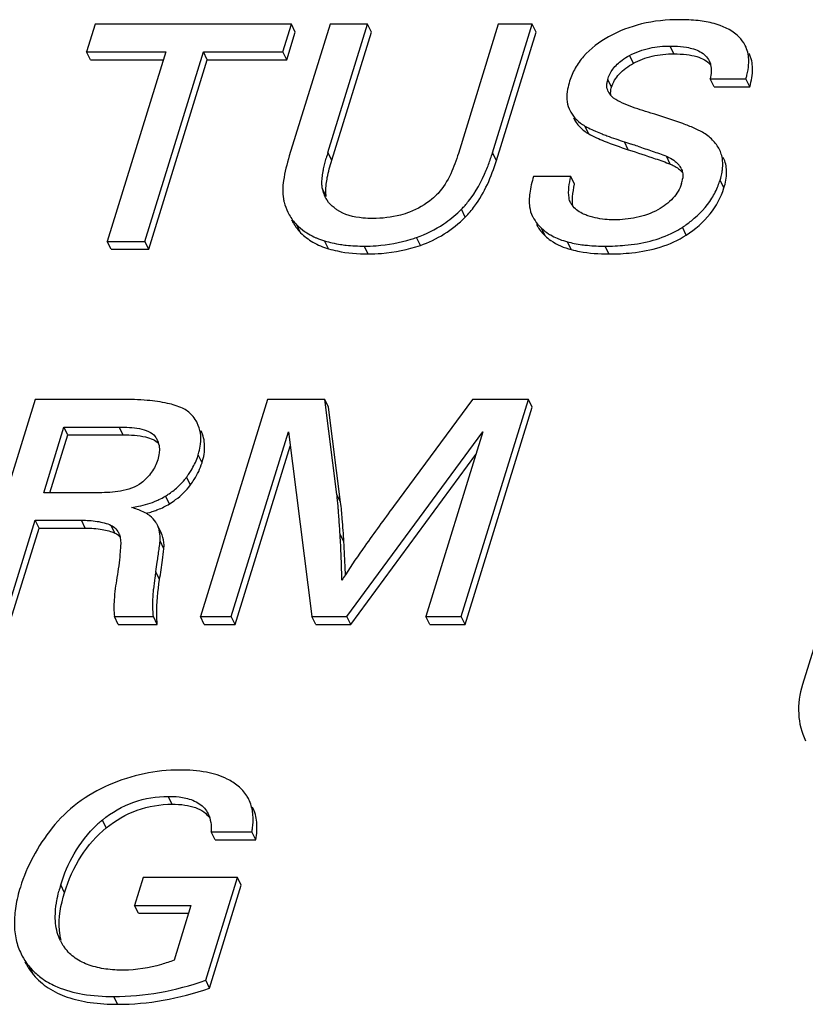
# Model space of a CAD drawing. Header units: millimetres. Extents: x 0 to 594, y 0 to 420.
# Tile 43 of 104: x 182.37 to 187.98, y 151.93 to 158.96. Entities that reach past the tile are written whole.
import ezdxf

# ---------------------------------------------------------------- set-up
doc = ezdxf.new("R2010")
doc.units = ezdxf.units.MM
doc.header["$LTSCALE"] = 32.67
doc.layers.get('0').update_dxf_attribs({"linetype": 'CONTINUOUS'})

msp = doc.modelspace()

# ---------------------------------------------------------------- linework, layer by layer
at = {"color": 7, "linetype": 'CONTINUOUS'}
for p, q in [((182.91155, 158.92646), (182.85047, 158.72881)), ((184.31361, 158.92646), (182.91155, 158.92646)), ((184.25253, 158.72881), (184.31361, 158.92646)), ((184.5892, 158.92646), (184.29849, 157.98572)), ((184.34107, 158.87052), (184.31361, 158.92646)), ((184.57413, 158.01056), (184.85717, 158.92646)), ((184.85717, 158.92646), (184.5892, 158.92646)), ((184.88462, 158.87052), (184.85717, 158.92646)), ((185.79061, 158.92646), (185.50557, 158.00408)), ((185.74947, 158.0084), (186.03317, 158.92646)), ((186.03317, 158.92646), (185.79061, 158.92646)), ((186.06063, 158.87052), (186.03317, 158.92646)), ((184.27999, 158.67286), (184.34107, 158.87052)), ((184.60158, 157.95461), (184.88462, 158.87052)), ((185.77692, 157.95245), (186.06063, 158.87052)), ((182.87792, 158.67286), (182.85047, 158.72881)), ((182.85047, 158.72881), (183.41688, 158.72881)), ((183.41688, 158.72881), (182.99867, 157.37547)), ((183.26664, 157.37547), (183.68485, 158.72881)), ((183.7123, 158.67286), (183.68485, 158.72881)), ((183.68485, 158.72881), (184.25253, 158.72881)), ((184.27999, 158.67286), (184.25253, 158.72881)), ((182.87792, 158.67286), (183.39959, 158.67286)), ((183.29409, 157.31953), (183.7123, 158.67286)), ((183.7123, 158.67286), (184.27999, 158.67286)), ((187.33204, 158.48061), (187.30459, 158.53655)), ((187.30459, 158.53655), (187.55859, 158.53655)), ((187.33204, 158.48061), (187.58604, 158.48061)), ((187.58604, 158.48061), (187.55859, 158.53655)), ((186.29617, 158.3227), (186.30074, 158.31297)), ((186.69155, 158.08657), (186.7418, 158.07014)), ((187.37645, 158.01704), (187.37013, 158.03121)), ((187.40391, 157.96109), (187.39758, 157.97527)), ((186.30827, 157.83991), (186.04284, 157.83991)), ((186.33572, 157.78396), (186.30827, 157.83991)), ((186.31005, 157.64529), (186.30658, 157.65123)), ((183.02612, 157.31953), (182.99867, 157.37547)), ((182.99867, 157.37547), (183.26664, 157.37547)), ((183.29409, 157.31953), (183.26664, 157.37547)), ((183.02612, 157.31953), (183.29409, 157.31953)), ((182.48246, 156.24748), (182.00316, 154.6965)), ((183.09967, 156.24748), (182.48246, 156.24748)), ((184.14233, 156.24748), (183.66304, 154.6965)), ((184.55126, 156.24748), (184.14233, 156.24748)), ((184.63756, 155.5692), (184.55126, 156.24748)), ((184.57872, 156.19154), (184.55126, 156.24748)), ((185.60662, 156.24748), (185.04299, 155.48387)), ((185.52611, 154.6965), (186.0054, 156.24748)), ((186.0054, 156.24748), (185.60662, 156.24748)), ((186.03285, 156.19154), (186.0054, 156.24748)), ((184.66502, 155.51325), (184.57872, 156.19154)), ((185.55356, 154.64055), (186.03285, 156.19154)), ((182.54449, 155.58108), (182.68934, 156.04983)), ((182.7168, 155.99388), (182.68934, 156.04983)), ((182.68934, 156.04983), (183.08431, 156.04983)), ((183.88401, 154.6965), (184.29155, 156.01527)), ((184.29155, 156.01527), (184.45932, 154.6965)), ((184.70951, 154.6965), (185.68091, 156.01527)), ((185.68091, 156.01527), (185.27338, 154.6965)), ((182.58923, 155.58108), (182.7168, 155.99388)), ((182.7168, 155.99388), (183.11176, 155.99388)), ((183.91147, 154.64055), (184.30459, 155.9127)), ((184.73696, 154.64055), (185.63129, 155.85468)), ((182.93945, 155.58108), (182.54449, 155.58108)), ((182.27113, 154.6965), (182.48374, 155.3845)), ((182.5112, 155.32856), (182.48374, 155.3845)), ((182.48374, 155.3845), (182.81394, 155.3845)), ((188.33384, 155.41051), (187.96341, 154.21181)), ((182.29859, 154.64055), (182.5112, 155.32856)), ((182.5112, 155.32856), (182.84139, 155.32856)), ((183.38288, 155.29777), (183.35543, 155.35371)), ((183.374, 155.22366), (183.37527, 155.23653)), ((183.07709, 154.64055), (183.04963, 154.6965)), ((183.04963, 154.6965), (183.32776, 154.6965)), ((183.35521, 154.64055), (183.32776, 154.6965)), ((183.69049, 154.64055), (183.66304, 154.6965)), ((183.66304, 154.6965), (183.88401, 154.6965)), ((183.91147, 154.64055), (183.88401, 154.6965)), ((184.48677, 154.64055), (184.45932, 154.6965)), ((184.45932, 154.6965), (184.70951, 154.6965)), ((184.73696, 154.64055), (184.70951, 154.6965)), ((185.30083, 154.64055), (185.27338, 154.6965)), ((185.27338, 154.6965), (185.52611, 154.6965)), ((185.55356, 154.64055), (185.52611, 154.6965)), ((183.07709, 154.64055), (183.35521, 154.64055)), ((183.69049, 154.64055), (183.91147, 154.64055)), ((184.48677, 154.64055), (184.73696, 154.64055)), ((185.30083, 154.64055), (185.55356, 154.64055)), ((183.76786, 153.10321), (183.74041, 153.15916)), ((183.74041, 153.15916), (184.03123, 153.15916)), ((184.05869, 153.10321), (184.03123, 153.15916)), ((183.76786, 153.10321), (184.05869, 153.10321)), ((183.25514, 152.83405), (183.19339, 152.63424)), ((183.92823, 152.83405), (183.25514, 152.83405)), ((183.70127, 152.0996), (183.92823, 152.83405)), ((183.95568, 152.77811), (183.92823, 152.83405)), ((183.72872, 152.04366), (183.95568, 152.77811)), ((183.22084, 152.5783), (183.19339, 152.63424)), ((183.19339, 152.63424), (183.59598, 152.63424)), ((183.22084, 152.5783), (183.57869, 152.5783)), ((183.59598, 152.63424), (183.47515, 152.24325)), ((183.72872, 152.04366), (183.70127, 152.0996))]:
    msp.add_line(p, q, dxfattribs=at)
at = {"color": 9, "linetype": 'CONTINUOUS'}
for p, q in [((187.04506, 158.71499), (187.01761, 158.77093)), ((186.75533, 158.64768), (186.72788, 158.70363)), ((186.5992, 158.47629), (186.57174, 158.53223)), ((186.4367, 158.14363), (186.40925, 158.19957)), ((186.71901, 158.03063), (186.69155, 158.08657)), ((184.60158, 157.95461), (184.57413, 158.01056)), ((185.77692, 157.95245), (185.74947, 158.0084)), ((187.01891, 157.92761), (186.99146, 157.98356)), ((187.40391, 157.96109), (187.39708, 157.97502)), ((187.0958, 157.8959), (187.08896, 157.90985)), ((187.40212, 157.75804), (187.37466, 157.81398)), ((184.56185, 157.69629), (184.53439, 157.75223)), ((185.55487, 157.54945), (185.52742, 157.60539)), ((184.37944, 157.43807), (184.35199, 157.49401)), ((186.12632, 157.41458), (186.09887, 157.47052)), ((187.13311, 157.42078), (187.10566, 157.47672)), ((184.57811, 157.32326), (184.55066, 157.3792)), ((185.23442, 157.34761), (185.20696, 157.40356)), ((186.31186, 157.31687), (186.2844, 157.37282)), ((184.86107, 157.28605), (184.83361, 157.34199)), ((186.58063, 157.28605), (186.55317, 157.34199)), ((183.11176, 155.99388), (183.08431, 156.04983)), ((183.67518, 155.79515), (183.64773, 155.8511)), ((183.59259, 155.63655), (183.56514, 155.6925)), ((183.44216, 155.50137), (183.41471, 155.55732)), ((184.66502, 155.51325), (184.63756, 155.5692)), ((182.84139, 155.32856), (182.81394, 155.3845)), ((183.05356, 155.29184), (183.02611, 155.34778)), ((183.39025, 155.27996), (183.36279, 155.3359)), ((184.68806, 155.23027), (184.66061, 155.28622)), ((183.40272, 155.18059), (183.37527, 155.23653)), ((183.37207, 154.96123), (183.34461, 155.01717)), ((183.46149, 153.35703), (183.43404, 153.41297)), ((182.99119, 153.18752), (182.96374, 153.24346)), ((182.69347, 152.72519), (182.66602, 152.78113)), ((182.47253, 152.13763), (182.44508, 152.19357)), ((183.07198, 151.92809), (183.04453, 151.98404))]:
    msp.add_line(p, q, dxfattribs=at)
at = {"color": 7, "linetype": 'CONTINUOUS'}
for centre, radius, start, end in [((186.70054, 158.49009), 0.1354, 168.502707, 174.760948), ((186.72076, 158.486), 0.15603, 162.764862, 168.511018), ((186.67822, 158.49519), 0.11385, 206.163867, 211.102855), ((186.71103, 158.51948), 0.15476, 220.652067, 224.365916), ((186.57405, 158.48305), 0.3279, 236.266304, 239.827906), ((182.30463, 144.56088), 14.21931, 71.62176, 71.817002), ((186.07355, 157.54615), 1.5697, 162.790968, 164.331687), ((184.28669, 158.46012), 1.53094, 341.198213, 342.838754), ((187.17807, 157.93483), 0.21474, 17.486704, 22.509014), ((184.47749, 158.39347), 1.32885, 337.480542, 341.267124), ((186.94993, 157.81465), 0.1685, 34.399315, 38.578236), ((186.99969, 157.84876), 0.10817, 26.12335, 34.381611), ((186.8757, 157.85844), 0.23383, 342.760401, 347.175231), ((186.91374, 157.84979), 0.19482, 347.172261, 352.049195), ((186.84388, 157.97839), 0.55569, 327.997893, 338.362727), ((186.84386, 157.97796), 0.55555, 338.404653, 342.833242), ((184.7314, 157.78357), 0.19948, 189.037628, 194.382373), ((184.7291, 157.78301), 0.19712, 194.392408, 206.104299), ((184.7299, 157.78352), 0.19806, 206.133367, 207.471549), ((184.73406, 157.78572), 0.20277, 207.480428, 210.837829), ((184.74177, 157.79035), 0.21176, 210.846728, 214.964216), ((186.43417, 157.71801), 0.14385, 210.36383, 215.760747), ((186.44015, 157.7223), 0.15121, 215.757637, 220.211035), ((184.60128, 157.73945), 0.34979, 206.175472, 220.723409), ((184.89585, 158.23687), 0.8931, 309.164264, 313.833411), ((184.87048, 158.2638), 0.93009, 313.812257, 314.936176), ((184.61446, 157.75056), 0.36703, 220.69559, 224.345335), ((186.34454, 157.73195), 0.35874, 222.980577, 226.780123), ((186.74126, 158.03199), 0.66417, 297.149684, 302.704716), ((186.7559, 158.00839), 0.6364, 302.744061, 303.339314), ((184.77605, 158.13592), 0.78957, 253.413316, 257.491344), ((184.79556, 158.22263), 0.87845, 257.474282, 261.375651), ((184.83944, 158.47234), 1.13021, 286.946851, 288.976756), ((186.48301, 158.1206), 0.77371, 255.125751, 258.863793), ((186.50916, 158.24959), 0.90532, 258.816454, 262.329596), ((183.21026, 155.88932), 0.16091, 26.181235, 35.443757), ((183.21669, 155.89257), 0.15372, 14.599122, 26.151709), ((183.22124, 155.98295), 0.4464, 340.450329, 342.820638), ((183.1761, 155.98084), 0.48428, 313.27858, 320.924924), ((183.18707, 155.97141), 0.46981, 320.974763, 323.582818), ((183.03237, 156.08566), 0.66213, 323.573762, 325.473548), ((183.18348, 155.93087), 0.43933, 301.086745, 301.75664), ((183.1194, 155.37667), 1.53032, 6.384797, 7.227575), ((183.18046, 155.25946), 0.19896, 52.189854, 55.550399), ((183.22077, 155.2876), 0.15001, 18.784317, 26.152118), ((183.11319, 155.25108), 0.26362, 16.190724, 18.769175), ((183.12018, 155.25311), 0.25634, 13.58501, 16.189983), ((182.97275, 155.24408), 0.11814, 26.071227, 30.390325), ((183.14498, 155.25691), 0.23119, 354.943531, 0.269804), ((183.24823, 155.23165), 0.15001, 18.784317, 26.152118), ((176.61385, 154.78489), 8.06235, 3.277939, 3.565032), ((176.89054, 154.80039), 7.78523, 2.705865, 3.280469), ((177.03842, 154.75121), 7.66463, 2.141354, 3.583518), ((177.58391, 154.82981), 7.09125, 1.017324, 2.732897), ((173.16161, 156.62716), 10.30949, 351.015574, 351.403165), ((177.47241, 154.76815), 7.2303, 1.803636, 2.135696), ((185.00339, 154.74786), 1.68039, 172.272093, 175.041763), ((185.26327, 154.71364), 1.94252, 171.010318, 172.302701), ((186.7487, 153.68343), 2.43371, 147.369886, 148.481346), ((183.49123, 152.59707), 0.83431, 130.265579, 132.73385), ((183.48517, 152.60418), 0.82496, 129.202046, 130.263178), ((183.69662, 152.46195), 1.07889, 162.792246, 165.33222), ((182.95597, 152.52404), 0.32479, 206.1146, 209.618239), ((182.95112, 152.52131), 0.31922, 209.623248, 211.719596), ((182.78561, 152.48505), 0.44817, 206.166869, 215.132487), ((182.94648, 152.51841), 0.31375, 211.713866, 216.545625), ((182.80169, 152.49646), 0.46788, 215.141441, 220.342767), ((182.80676, 152.50059), 0.47442, 220.326438, 225.506852), ((182.81336, 152.50746), 0.48395, 225.520031, 230.64723), ((182.8271, 152.52438), 0.50575, 230.659119, 235.652748)]:
    msp.add_arc(centre, radius, start, end, dxfattribs=at)
for points, knots in [([(187.08331, 158.95886), (186.99295, 158.95886), (186.81738, 158.94097), (186.65189, 158.87777), (186.57823, 158.83681)], [0, 0, 0, 0, 0.5174175, 1, 1, 1, 1]), ([(187.4963, 158.8487), (187.45027, 158.88956), (187.35423, 158.93121), (187.21172, 158.95519), (187.12814, 158.95886), (187.08331, 158.95886)], [0, 0, 0, 0, 0.4249042, 0.690455, 1, 1, 1, 1]), ([(186.57823, 158.83681), (186.51207, 158.80003), (186.42115, 158.73274), (186.33686, 158.61493), (186.30977, 158.55163), (186.29977, 158.51927)], [0, 0, 0, 0, 0.5259839, 0.7647164, 1, 1, 1, 1]), ([(187.55444, 158.77341), (187.55101, 158.7804), (187.53555, 158.80825), (187.51427, 158.83273), (187.4963, 158.8487)], [0, 0, 0, 0, 0.2446537, 1, 1, 1, 1]), ([(186.72788, 158.70363), (186.77276, 158.72803), (186.86845, 158.76215), (186.96876, 158.77093), (187.01761, 158.77093)], [0, 0, 0, 0, 0.5111963, 1, 1, 1, 1]), ([(187.01761, 158.77093), (187.02769, 158.77093), (187.0672, 158.77034), (187.10676, 158.76695), (187.13576, 158.76182)], [0, 0, 0, 0, 0.2549604, 1, 1, 1, 1]), ([(187.13576, 158.76182), (187.1693, 158.7559), (187.21845, 158.74219), (187.27167, 158.70415), (187.29004, 158.67885), (187.29663, 158.66545)], [0, 0, 0, 0, 0.5269245, 0.7689333, 1, 1, 1, 1]), ([(187.57855, 158.63967), (187.57931, 158.65181), (187.57987, 158.69737), (187.56916, 158.7434), (187.55444, 158.77341)], [0, 0, 0, 0, 0.2668092, 1, 1, 1, 1]), ([(186.75533, 158.64768), (186.79718, 158.67044), (186.89229, 158.70553), (186.99276, 158.71499), (187.04506, 158.71499)], [0, 0, 0, 0, 0.4766366, 1, 1, 1, 1]), ([(187.04506, 158.71499), (187.07512, 158.71499), (187.13048, 158.7124), (187.22181, 158.6959), (187.28251, 158.66546), (187.30688, 158.63606)], [0, 0, 0, 0, 0.322149, 0.5906453, 1, 1, 1, 1]), ([(187.58604, 158.48061), (187.59893, 158.52232), (187.61491, 158.60263), (187.59809, 158.68445), (187.58189, 158.71746)], [0, 0, 0, 0, 0.5427482, 1, 1, 1, 1]), ([(186.57174, 158.53223), (186.5799, 158.55864), (186.60734, 158.61145), (186.65042, 158.65195), (186.67495, 158.67011)], [0, 0, 0, 0, 0.4752636, 1, 1, 1, 1]), ([(186.5992, 158.47629), (186.60998, 158.51118), (186.65224, 158.5813), (186.71818, 158.62748), (186.75533, 158.64768)], [0, 0, 0, 0, 0.463363, 1, 1, 1, 1]), ([(187.55859, 158.53655), (187.56135, 158.54549), (187.57088, 158.57922), (187.57694, 158.61402), (187.57855, 158.63967)], [0, 0, 0, 0, 0.2668338, 1, 1, 1, 1]), ([(186.29977, 158.51927), (186.29396, 158.50048), (186.27753, 158.43684), (186.27737, 158.36529), (186.29617, 158.3227)], [0, 0, 0, 0, 0.2970074, 1, 1, 1, 1]), ([(186.57604, 158.44499), (186.56964, 158.45803), (186.56465, 158.47778), (186.56525, 158.4974), (186.56571, 158.50246)], [0, 0, 0, 0, 0.7408964, 1, 1, 1, 1]), ([(186.87937, 158.29226), (186.85429, 158.29979), (186.80459, 158.31525), (186.73127, 158.34072), (186.66209, 158.3698), (186.61731, 158.39395), (186.6004, 158.41127)], [0, 0, 0, 0, 0.2576629, 0.5123063, 0.7619011, 1, 1, 1, 1]), ([(186.30071, 158.31296), (186.31065, 158.2927), (186.33664, 158.25373), (186.37232, 158.22348), (186.39196, 158.21036)], [0, 0, 0, 0, 0.4885797, 1, 1, 1, 1]), ([(187.24773, 158.15529), (187.22905, 158.16629), (187.18319, 158.18828), (187.06109, 158.2363), (186.95646, 158.26913), (186.87937, 158.29226)], [0, 0, 0, 0, 0.1652298, 0.3865769, 1, 1, 1, 1]), ([(186.32816, 158.25701), (186.33945, 158.23401), (186.37022, 158.18975), (186.41311, 158.15736), (186.4367, 158.14363)], [0, 0, 0, 0, 0.4840922, 1, 1, 1, 1]), ([(186.40925, 158.19957), (186.41371, 158.19698), (186.43427, 158.18554), (186.45554, 158.17542), (186.47231, 158.16793)], [0, 0, 0, 0, 0.2193203, 1, 1, 1, 1]), ([(186.4367, 158.14363), (186.47194, 158.12312), (186.56554, 158.08279), (186.66129, 158.04942), (186.71901, 158.03063)], [0, 0, 0, 0, 0.4017945, 1, 1, 1, 1]), ([(186.47231, 158.16793), (186.47684, 158.1659), (186.49637, 158.15734), (186.51612, 158.14928), (186.53135, 158.14329)], [0, 0, 0, 0, 0.2326453, 1, 1, 1, 1]), ([(186.53135, 158.14329), (186.54304, 158.1387), (186.59598, 158.11853), (186.64962, 158.10022), (186.69155, 158.08657)], [0, 0, 0, 0, 0.2216407, 1, 1, 1, 1]), ([(187.37006, 158.03118), (187.35775, 158.05627), (187.32225, 158.1046), (187.27424, 158.13966), (187.24773, 158.15529)], [0, 0, 0, 0, 0.4759701, 1, 1, 1, 1]), ([(186.78781, 158.05494), (186.82206, 158.04356), (186.89016, 158.02042), (186.95821, 157.99694), (186.99146, 157.98356)], [0, 0, 0, 0, 0.5017378, 1, 1, 1, 1]), ([(184.29849, 157.98572), (184.28074, 157.92828), (184.25456, 157.82825), (184.24801, 157.72268), (184.2561, 157.68006)], [0, 0, 0, 0, 0.5808481, 1, 1, 1, 1]), ([(185.50557, 158.00408), (185.49026, 157.95454), (185.45383, 157.85381), (185.39874, 157.75888), (185.3603, 157.71894)], [0, 0, 0, 0, 0.48333, 1, 1, 1, 1]), ([(186.71901, 158.03063), (186.78342, 158.00966), (186.88368, 157.97624), (186.98369, 157.94179), (187.01891, 157.92761)], [0, 0, 0, 0, 0.6407906, 1, 1, 1, 1]), ([(186.99146, 157.98356), (186.9973, 157.98121), (187.01964, 157.97138), (187.04071, 157.95844), (187.05471, 157.94693)], [0, 0, 0, 0, 0.257764, 1, 1, 1, 1]), ([(187.39324, 157.94011), (187.39298, 157.94527), (187.39142, 157.96529), (187.38737, 157.98514), (187.38289, 157.99936)], [0, 0, 0, 0, 0.2575282, 1, 1, 1, 1]), ([(184.53864, 157.86724), (184.54007, 157.87581), (184.54653, 157.91039), (184.55505, 157.94457), (184.56219, 157.97007)], [0, 0, 0, 0, 0.2470645, 1, 1, 1, 1]), ([(184.55904, 157.73477), (184.55901, 157.76723), (184.56941, 157.8419), (184.58908, 157.91414), (184.60158, 157.95461)], [0, 0, 0, 0, 0.4338384, 1, 1, 1, 1]), ([(185.55487, 157.54945), (185.57898, 157.5735), (185.679, 157.6918), (185.74143, 157.83758), (185.77692, 157.95245)], [0, 0, 0, 0, 0.2207091, 1, 1, 1, 1]), ([(187.01891, 157.92761), (187.02782, 157.92402), (187.06015, 157.90921), (187.08956, 157.88713), (187.10628, 157.86723)], [0, 0, 0, 0, 0.2697755, 1, 1, 1, 1]), ([(187.38829, 157.86951), (187.38937, 157.87562), (187.39291, 157.89897), (187.39409, 157.92272), (187.39324, 157.94011)], [0, 0, 0, 0, 0.2630383, 1, 1, 1, 1]), ([(187.40212, 157.75804), (187.41315, 157.79372), (187.42733, 157.86206), (187.41593, 157.93209), (187.40391, 157.96109)], [0, 0, 0, 0, 0.5433016, 1, 1, 1, 1]), ([(184.53439, 157.75223), (184.53292, 157.76148), (184.52961, 157.79991), (184.53387, 157.83853), (184.53864, 157.86724)], [0, 0, 0, 0, 0.2433967, 1, 1, 1, 1]), ([(185.52742, 157.60539), (185.54533, 157.62326), (185.61882, 157.70638), (185.67226, 157.80566), (185.70501, 157.88453)], [0, 0, 0, 0, 0.2285754, 1, 1, 1, 1]), ([(187.10629, 157.86721), (187.10822, 157.85636), (187.10877, 157.84135), (187.1072, 157.82661), (187.10668, 157.82284)], [0, 0, 0, 0, 0.7434211, 1, 1, 1, 1]), ([(187.37466, 157.81398), (187.37613, 157.81873), (187.38151, 157.83702), (187.38584, 157.85562), (187.38829, 157.86951)], [0, 0, 0, 0, 0.260533, 1, 1, 1, 1]), ([(186.04284, 157.83991), (186.03065, 157.80046), (186.01271, 157.72907), (186.0093, 157.65462), (186.01385, 157.62281)], [0, 0, 0, 0, 0.5623097, 1, 1, 1, 1]), ([(186.29595, 157.68663), (186.29171, 157.71144), (186.29323, 157.76367), (186.30247, 157.81426), (186.30827, 157.83991)], [0, 0, 0, 0, 0.4890431, 1, 1, 1, 1]), ([(186.32048, 157.66982), (186.32051, 157.67816), (186.32223, 157.71659), (186.32909, 157.75461), (186.33572, 157.78396)], [0, 0, 0, 0, 0.217027, 1, 1, 1, 1]), ([(187.09902, 157.78914), (187.08709, 157.75055), (187.0414, 157.67445), (186.9703, 157.62394), (186.93079, 157.60229)], [0, 0, 0, 0, 0.4727414, 1, 1, 1, 1]), ([(184.56185, 157.69629), (184.56137, 157.69928), (184.55965, 157.71203), (184.55905, 157.72492), (184.55904, 157.73477)], [0, 0, 0, 0, 0.2350934, 1, 1, 1, 1]), ([(185.3603, 157.71894), (185.34649, 157.70458), (185.28694, 157.64906), (185.21488, 157.60723), (185.15763, 157.58501)], [0, 0, 0, 0, 0.2449117, 1, 1, 1, 1]), ([(187.13311, 157.42078), (187.19659, 157.46254), (187.31002, 157.55893), (187.38143, 157.69108), (187.40212, 157.75804)], [0, 0, 0, 0, 0.5201975, 1, 1, 1, 1]), ([(184.2561, 157.68006), (184.25768, 157.67172), (184.26491, 157.63914), (184.27641, 157.60748), (184.28737, 157.58515)], [0, 0, 0, 0, 0.2544049, 1, 1, 1, 1]), ([(184.63806, 157.60191), (184.63121, 157.60659), (184.60516, 157.62577), (184.58202, 157.64927), (184.56823, 157.669)], [0, 0, 0, 0, 0.2561104, 1, 1, 1, 1]), ([(186.32455, 157.62463), (186.32384, 157.62805), (186.32124, 157.64297), (186.32044, 157.65817), (186.32048, 157.66982)], [0, 0, 0, 0, 0.2304366, 1, 1, 1, 1]), ([(187.10566, 157.47672), (187.12762, 157.49117), (187.20761, 157.54877), (187.2768, 157.62255), (187.31513, 157.6839)], [0, 0, 0, 0, 0.2665085, 1, 1, 1, 1]), ([(184.89469, 157.53965), (184.87091, 157.53965), (184.78283, 157.54302), (184.69159, 157.56531), (184.63806, 157.60191)], [0, 0, 0, 0, 0.2683175, 1, 1, 1, 1]), ([(185.15763, 157.58501), (185.13617, 157.57668), (185.05105, 157.5493), (184.96093, 157.53965), (184.89469, 157.53965)], [0, 0, 0, 0, 0.257899, 1, 1, 1, 1]), ([(186.43103, 157.55909), (186.42057, 157.56262), (186.38156, 157.57753), (186.34459, 157.60111), (186.32467, 157.62468)], [0, 0, 0, 0, 0.2635622, 1, 1, 1, 1]), ([(186.93079, 157.60229), (186.88256, 157.57586), (186.77944, 157.53924), (186.67146, 157.52992), (186.61887, 157.52992)], [0, 0, 0, 0, 0.5112135, 1, 1, 1, 1]), ([(184.31482, 157.5292), (184.31888, 157.52092), (184.33664, 157.48806), (184.3598, 157.45817), (184.37944, 157.43807)], [0, 0, 0, 0, 0.2471805, 1, 1, 1, 1]), ([(185.20696, 157.40356), (185.27529, 157.42705), (185.36325, 157.47101), (185.44085, 157.52893), (185.45988, 157.54442)], [0, 0, 0, 0, 0.7464922, 1, 1, 1, 1]), ([(185.23442, 157.34761), (185.29372, 157.368), (185.4096, 157.42326), (185.50931, 157.50398), (185.55487, 157.54945)], [0, 0, 0, 0, 0.4934476, 1, 1, 1, 1]), ([(186.03504, 157.55452), (186.03795, 157.5486), (186.05102, 157.52451), (186.06793, 157.50259), (186.08208, 157.48737)], [0, 0, 0, 0, 0.2410938, 1, 1, 1, 1]), ([(186.0625, 157.49858), (186.06619, 157.49104), (186.08338, 157.46018), (186.10674, 157.433), (186.12632, 157.41458)], [0, 0, 0, 0, 0.2379318, 1, 1, 1, 1]), ([(186.61887, 157.52992), (186.60233, 157.52992), (186.53885, 157.53206), (186.47553, 157.54404), (186.43103, 157.55909)], [0, 0, 0, 0, 0.2604454, 1, 1, 1, 1]), ([(184.37944, 157.43807), (184.40523, 157.41168), (184.46754, 157.36437), (184.53958, 157.33476), (184.57811, 157.32326)], [0, 0, 0, 0, 0.4785142, 1, 1, 1, 1]), ([(184.40751, 157.44692), (184.41261, 157.44333), (184.43376, 157.42915), (184.45616, 157.41685), (184.47353, 157.4086)], [0, 0, 0, 0, 0.244896, 1, 1, 1, 1]), ([(186.15028, 157.4304), (186.15504, 157.42732), (186.17475, 157.4152), (186.1955, 157.40479), (186.21153, 157.39786)], [0, 0, 0, 0, 0.2451087, 1, 1, 1, 1]), ([(186.55317, 157.34199), (186.60063, 157.34199), (186.76792, 157.34843), (186.93727, 157.38602), (187.04433, 157.441)], [0, 0, 0, 0, 0.2827934, 1, 1, 1, 1]), ([(186.58063, 157.28605), (186.63553, 157.28605), (186.82552, 157.29428), (187.01948, 157.34602), (187.13311, 157.42078)], [0, 0, 0, 0, 0.2875756, 1, 1, 1, 1]), ([(184.47353, 157.4086), (184.47958, 157.40573), (184.50469, 157.39443), (184.5307, 157.38516), (184.55066, 157.3792)], [0, 0, 0, 0, 0.243294, 1, 1, 1, 1]), ([(184.66383, 157.35412), (184.67712, 157.35209), (184.73342, 157.34471), (184.79029, 157.34199), (184.83361, 157.34199)], [0, 0, 0, 0, 0.2368584, 1, 1, 1, 1]), ([(184.83361, 157.34199), (184.86233, 157.34199), (184.97548, 157.34593), (185.08808, 157.36659), (185.16888, 157.39121)], [0, 0, 0, 0, 0.2537408, 1, 1, 1, 1]), ([(186.12632, 157.41458), (186.13847, 157.40315), (186.19322, 157.35866), (186.26001, 157.33066), (186.31186, 157.31687)], [0, 0, 0, 0, 0.2371421, 1, 1, 1, 1]), ([(186.21153, 157.39786), (186.21727, 157.39538), (186.24106, 157.38566), (186.26561, 157.37782), (186.2844, 157.37282)], [0, 0, 0, 0, 0.2432557, 1, 1, 1, 1]), ([(186.38833, 157.35237), (186.40114, 157.35063), (186.45586, 157.34428), (186.51102, 157.34199), (186.55317, 157.34199)], [0, 0, 0, 0, 0.2346676, 1, 1, 1, 1]), ([(184.57811, 157.32326), (184.59897, 157.31703), (184.69151, 157.29376), (184.78751, 157.28605), (184.86107, 157.28605)], [0, 0, 0, 0, 0.2283379, 1, 1, 1, 1]), ([(184.86107, 157.28605), (184.89316, 157.28605), (185.01957, 157.29096), (185.14518, 157.31693), (185.23442, 157.34761)], [0, 0, 0, 0, 0.2537781, 1, 1, 1, 1]), ([(186.31186, 157.31687), (186.33137, 157.31168), (186.41963, 157.29211), (186.51049, 157.28605), (186.58063, 157.28605)], [0, 0, 0, 0, 0.2235342, 1, 1, 1, 1]), ([(183.60343, 156.13516), (183.58518, 156.15621), (183.52859, 156.19279), (183.41859, 156.22499), (183.27162, 156.24423), (183.16114, 156.24748), (183.09967, 156.24748)], [0, 0, 0, 0, 0.1586643, 0.3713798, 0.6500105, 1, 1, 1, 1]), ([(183.64075, 156.07924), (183.63832, 156.08419), (183.62776, 156.10401), (183.61452, 156.12237), (183.60343, 156.13516)], [0, 0, 0, 0, 0.2459057, 1, 1, 1, 1]), ([(183.08431, 156.04983), (183.13245, 156.04983), (183.20373, 156.04646), (183.29171, 156.02372), (183.32961, 155.99915), (183.34136, 155.98263)], [0, 0, 0, 0, 0.5297665, 0.7769391, 1, 1, 1, 1]), ([(183.6643, 155.92837), (183.66725, 155.95476), (183.6672, 156.00688), (183.65171, 156.0569), (183.64075, 156.07924)], [0, 0, 0, 0, 0.5163016, 1, 1, 1, 1]), ([(183.67518, 155.79515), (183.6874, 155.8347), (183.70191, 155.9125), (183.68412, 155.99086), (183.66821, 156.02329)], [0, 0, 0, 0, 0.5339252, 1, 1, 1, 1]), ([(183.11176, 155.99388), (183.1654, 155.99388), (183.23888, 155.99064), (183.3227, 155.96491), (183.35164, 155.94611), (183.3617, 155.93536)], [0, 0, 0, 0, 0.6146893, 0.8313238, 1, 1, 1, 1]), ([(183.37058, 155.88148), (183.37038, 155.87603), (183.36864, 155.85367), (183.36359, 155.83165), (183.35859, 155.81545)], [0, 0, 0, 0, 0.2435369, 1, 1, 1, 1]), ([(183.64773, 155.8511), (183.64977, 155.85769), (183.65704, 155.88303), (183.66214, 155.90903), (183.6643, 155.92837)], [0, 0, 0, 0, 0.2619821, 1, 1, 1, 1]), ([(183.35859, 155.81545), (183.34903, 155.78453), (183.31778, 155.72272), (183.26944, 155.67364), (183.24175, 155.65134)], [0, 0, 0, 0, 0.4765617, 1, 1, 1, 1]), ([(183.57788, 155.71037), (183.58471, 155.72031), (183.6099, 155.75922), (183.63044, 155.80125), (183.64191, 155.83357)], [0, 0, 0, 0, 0.2602164, 1, 1, 1, 1]), ([(183.59259, 155.63655), (183.60193, 155.64922), (183.63574, 155.69848), (183.66219, 155.7531), (183.67518, 155.79515)], [0, 0, 0, 0, 0.2633904, 1, 1, 1, 1]), ([(183.24175, 155.65134), (183.20017, 155.61784), (183.09439, 155.58631), (182.99069, 155.58108), (182.93945, 155.58108)], [0, 0, 0, 0, 0.5103044, 1, 1, 1, 1]), ([(183.41471, 155.55732), (183.42338, 155.56268), (183.45619, 155.584), (183.48704, 155.60842), (183.50809, 155.62827)], [0, 0, 0, 0, 0.2605715, 1, 1, 1, 1]), ([(183.44216, 155.50137), (183.45743, 155.51082), (183.51356, 155.54855), (183.5631, 155.59657), (183.59259, 155.63655)], [0, 0, 0, 0, 0.2654918, 1, 1, 1, 1]), ([(183.17217, 155.47523), (183.18888, 155.47779), (183.25028, 155.48886), (183.31066, 155.50677), (183.35238, 155.52491)], [0, 0, 0, 0, 0.2708867, 1, 1, 1, 1]), ([(183.35238, 155.52491), (183.35752, 155.52714), (183.37729, 155.53611), (183.39652, 155.54631), (183.41032, 155.55464)], [0, 0, 0, 0, 0.2577007, 1, 1, 1, 1]), ([(184.65046, 155.43477), (184.64966, 155.4452), (184.64667, 155.48259), (184.64325, 155.51996), (184.64023, 155.54685)], [0, 0, 0, 0, 0.2786834, 1, 1, 1, 1]), ([(183.27534, 155.43454), (183.26828, 155.43855), (183.23527, 155.45541), (183.19998, 155.46736), (183.17217, 155.47523)], [0, 0, 0, 0, 0.2194455, 1, 1, 1, 1]), ([(183.32902, 155.44963), (183.33946, 155.45309), (183.37854, 155.46712), (183.41621, 155.48531), (183.44216, 155.50137)], [0, 0, 0, 0, 0.264928, 1, 1, 1, 1]), ([(184.68806, 155.23027), (184.68467, 155.28476), (184.6784, 155.37919), (184.67007, 155.47352), (184.66502, 155.51325)], [0, 0, 0, 0, 0.5768256, 1, 1, 1, 1]), ([(185.04299, 155.48387), (184.97377, 155.39002), (184.85672, 155.22901), (184.74354, 155.06516), (184.69911, 154.99572)], [0, 0, 0, 0, 0.5858568, 1, 1, 1, 1]), ([(182.81394, 155.3845), (182.85131, 155.3845), (182.92346, 155.38052), (182.9947, 155.36277), (183.02611, 155.34778)], [0, 0, 0, 0, 0.517795, 1, 1, 1, 1]), ([(183.27531, 155.43424), (183.27995, 155.43538), (183.29799, 155.43999), (183.31587, 155.44528), (183.32902, 155.44963)], [0, 0, 0, 0, 0.2561586, 1, 1, 1, 1]), ([(183.35543, 155.35371), (183.35249, 155.3597), (183.33872, 155.38366), (183.31893, 155.40383), (183.30243, 155.41665)], [0, 0, 0, 0, 0.2419658, 1, 1, 1, 1]), ([(184.66061, 155.28622), (184.65977, 155.29967), (184.65663, 155.34921), (184.65324, 155.39873), (184.65046, 155.43477)], [0, 0, 0, 0, 0.2715782, 1, 1, 1, 1]), ([(182.84139, 155.32856), (182.88208, 155.32856), (182.95437, 155.3243), (183.02513, 155.3054), (183.05356, 155.29184)], [0, 0, 0, 0, 0.5636546, 1, 1, 1, 1]), ([(183.02611, 155.34778), (183.03131, 155.3453), (183.05052, 155.33449), (183.06643, 155.31786), (183.07466, 155.30385)], [0, 0, 0, 0, 0.2619454, 1, 1, 1, 1]), ([(183.05356, 155.29184), (183.057, 155.29019), (183.07005, 155.28326), (183.08179, 155.2738), (183.08912, 155.26567)], [0, 0, 0, 0, 0.2582683, 1, 1, 1, 1]), ([(183.40272, 155.18059), (183.40348, 155.18913), (183.40459, 155.22268), (183.39827, 155.25633), (183.39025, 155.27996)], [0, 0, 0, 0, 0.2556941, 1, 1, 1, 1]), ([(183.0937, 155.19863), (183.09249, 155.18009), (183.08658, 155.10529), (183.07667, 155.03081), (183.0672, 154.97516)], [0, 0, 0, 0, 0.2475899, 1, 1, 1, 1]), ([(183.35527, 155.08609), (183.35748, 155.10074), (183.36422, 155.14653), (183.37066, 155.19237), (183.374, 155.22366)], [0, 0, 0, 0, 0.3201902, 1, 1, 1, 1]), ([(183.37207, 154.96123), (183.37935, 155.00733), (183.39034, 155.08033), (183.40032, 155.15353), (183.40272, 155.18059)], [0, 0, 0, 0, 0.6321459, 1, 1, 1, 1]), ([(183.0672, 154.97516), (183.05824, 154.92259), (183.04569, 154.83011), (183.04459, 154.73615), (183.04963, 154.6965)], [0, 0, 0, 0, 0.5715821, 1, 1, 1, 1]), ([(183.35521, 154.64055), (183.35316, 154.66398), (183.34829, 154.77116), (183.35901, 154.87858), (183.37207, 154.96123)], [0, 0, 0, 0, 0.2194078, 1, 1, 1, 1]), ([(183.32776, 154.6965), (183.32635, 154.71261), (183.3225, 154.77811), (183.32505, 154.84387), (183.32928, 154.89309)], [0, 0, 0, 0, 0.2466324, 1, 1, 1, 1]), ([(187.96341, 154.21181), (187.94257, 154.14435), (187.92174, 154.00623), (187.95565, 153.8695), (187.98467, 153.81037)], [0, 0, 0, 0, 0.5173561, 1, 1, 1, 1]), ([(183.51497, 153.60091), (183.42994, 153.60091), (183.25714, 153.58259), (183.09206, 153.52885), (183.01194, 153.49422)], [0, 0, 0, 0, 0.493472, 1, 1, 1, 1]), ([(183.93298, 153.48642), (183.90942, 153.506), (183.83835, 153.55084), (183.69558, 153.59311), (183.57883, 153.60091), (183.51497, 153.60091)], [0, 0, 0, 0, 0.2083966, 0.5655675, 1, 1, 1, 1]), ([(183.01194, 153.49422), (182.93221, 153.45975), (182.78144, 153.3746), (182.65728, 153.25341), (182.60483, 153.18724)], [0, 0, 0, 0, 0.507072, 1, 1, 1, 1]), ([(184.00916, 153.39096), (184.00473, 153.4), (183.98474, 153.43573), (183.95668, 153.46671), (183.93298, 153.48642)], [0, 0, 0, 0, 0.2461846, 1, 1, 1, 1]), ([(182.96374, 153.24346), (183.0304, 153.29783), (183.17979, 153.38554), (183.35082, 153.41297), (183.43404, 153.41297)], [0, 0, 0, 0, 0.5082877, 1, 1, 1, 1]), ([(183.43404, 153.41297), (183.44474, 153.41297), (183.48646, 153.41215), (183.52827, 153.40755), (183.55853, 153.40064)], [0, 0, 0, 0, 0.2564267, 1, 1, 1, 1]), ([(182.99119, 153.18752), (183.05703, 153.24121), (183.20611, 153.32918), (183.3772, 153.35703), (183.46149, 153.35703)], [0, 0, 0, 0, 0.5019553, 1, 1, 1, 1]), ([(183.46149, 153.35703), (183.492, 153.35703), (183.54846, 153.3539), (183.62553, 153.33635), (183.68746, 153.30567), (183.71843, 153.27528), (183.73021, 153.2588)], [0, 0, 0, 0, 0.3088389, 0.5701575, 0.7949434, 1, 1, 1, 1]), ([(183.55853, 153.40064), (183.59273, 153.39284), (183.6425, 153.3745), (183.69349, 153.32996), (183.71128, 153.30291), (183.71819, 153.28881)], [0, 0, 0, 0, 0.5235078, 0.765635, 1, 1, 1, 1]), ([(184.03945, 153.26774), (184.03892, 153.27889), (184.03506, 153.32117), (184.02295, 153.36286), (184.00916, 153.39096)], [0, 0, 0, 0, 0.2628247, 1, 1, 1, 1]), ([(184.05869, 153.10321), (184.06632, 153.14461), (184.07281, 153.22408), (184.05271, 153.30222), (184.03662, 153.33502)], [0, 0, 0, 0, 0.5353537, 1, 1, 1, 1]), ([(182.66602, 152.78113), (182.68984, 152.85823), (182.75488, 153.01518), (182.86062, 153.15034), (182.92507, 153.20988)], [0, 0, 0, 0, 0.4790701, 1, 1, 1, 1]), ([(184.03123, 153.15916), (184.03298, 153.16863), (184.0387, 153.20451), (184.04074, 153.24106), (184.03945, 153.26774)], [0, 0, 0, 0, 0.2649507, 1, 1, 1, 1]), ([(182.60483, 153.18724), (182.55363, 153.12265), (182.46391, 152.98842), (182.40086, 152.83955), (182.3778, 152.76493)], [0, 0, 0, 0, 0.5134569, 1, 1, 1, 1]), ([(182.69347, 152.72519), (182.72176, 152.81672), (182.79684, 152.98903), (182.92179, 153.13091), (182.99119, 153.18752)], [0, 0, 0, 0, 0.5168482, 1, 1, 1, 1]), ([(182.3778, 152.76493), (182.36392, 152.72001), (182.34244, 152.63341), (182.33108, 152.50633), (182.34312, 152.3903), (182.36756, 152.31964), (182.38337, 152.28742)], [0, 0, 0, 0, 0.2887213, 0.5459666, 0.7796065, 1, 1, 1, 1]), ([(182.63389, 152.64239), (182.635, 152.65011), (182.63999, 152.68128), (182.64688, 152.71214), (182.65289, 152.73514)], [0, 0, 0, 0, 0.2470289, 1, 1, 1, 1]), ([(182.66987, 152.3826), (182.66311, 152.40659), (182.64351, 152.52112), (182.66675, 152.63872), (182.69347, 152.72519)], [0, 0, 0, 0, 0.2159834, 1, 1, 1, 1]), ([(182.66434, 152.38108), (182.64528, 152.41994), (182.62269, 152.50802), (182.62744, 152.59744), (182.63389, 152.64239)], [0, 0, 0, 0, 0.4880344, 1, 1, 1, 1]), ([(183.11531, 152.17197), (183.07269, 152.17197), (182.9896, 152.17646), (182.87126, 152.20236), (182.7685, 152.25214), (182.71526, 152.30347), (182.69442, 152.33158)], [0, 0, 0, 0, 0.2742763, 0.533823, 0.7747829, 1, 1, 1, 1]), ([(182.41083, 152.23147), (182.42316, 152.20634), (182.44298, 152.17415), (182.46639, 152.14486), (182.47253, 152.13763)], [0, 0, 0, 0, 0.7468062, 1, 1, 1, 1]), ([(183.47515, 152.24325), (183.44574, 152.23185), (183.32977, 152.19196), (183.20642, 152.17197), (183.11531, 152.17197)], [0, 0, 0, 0, 0.2571842, 1, 1, 1, 1]), ([(182.47253, 152.13763), (182.50255, 152.10225), (182.5764, 152.03796), (182.71615, 151.97247), (182.88471, 151.9349), (183.00674, 151.92809), (183.07198, 151.92809)], [0, 0, 0, 0, 0.2127494, 0.441646, 0.7008036, 1, 1, 1, 1]), ([(182.54176, 152.10682), (182.57276, 152.08561), (182.66215, 152.03784), (182.83273, 151.99267), (182.97033, 151.98404), (183.04453, 151.98404)], [0, 0, 0, 0, 0.2149336, 0.5754951, 1, 1, 1, 1]), ([(183.04453, 151.98404), (183.15362, 151.98404), (183.37711, 152.00402), (183.59368, 152.06194), (183.70127, 152.0996)], [0, 0, 0, 0, 0.4890375, 1, 1, 1, 1]), ([(183.07198, 151.92809), (183.18108, 151.92809), (183.40456, 151.94808), (183.62114, 152.006), (183.72872, 152.04366)], [0, 0, 0, 0, 0.4890375, 1, 1, 1, 1])]:
    msp.add_open_spline(points, degree=3, knots=knots, dxfattribs=at)
for points in [[(186.67495, 158.67011), (186.69173, 158.68254), (186.70953, 158.69365), (186.72788, 158.70363)], [(187.29663, 158.66545), (187.3012, 158.65615), (187.30468, 158.64625), (187.3071, 158.63617)], [(187.3071, 158.63617), (187.31092, 158.62022), (187.31218, 158.60356), (187.31158, 158.58717)], [(187.31158, 158.58717), (187.31095, 158.57015), (187.30836, 158.55316), (187.30459, 158.53655)], [(186.5953, 158.46114), (186.59634, 158.46625), (186.59766, 158.47131), (186.5992, 158.47629)], [(186.59362, 158.41866), (186.58887, 158.4242), (186.58451, 158.43012), (186.58074, 158.43638)], [(186.594, 158.41888), (186.59255, 158.42798), (186.59233, 158.43733), (186.59315, 158.44651)], [(186.59315, 158.44651), (186.59359, 158.45142), (186.59433, 158.45631), (186.5953, 158.46114)], [(187.05471, 157.94693), (187.06457, 157.93883), (187.0737, 157.9297), (187.08165, 157.91972)], [(187.09681, 157.89639), (187.10131, 157.88721), (187.1045, 157.87728), (187.10629, 157.86721)], [(186.30681, 157.65134), (186.30138, 157.66238), (186.29803, 157.6745), (186.29595, 157.68663)], [(186.01385, 157.62281), (186.01723, 157.59922), (186.02454, 157.57592), (186.03504, 157.55452)], [(184.35199, 157.49401), (184.36895, 157.47666), (184.38766, 157.46088), (184.40751, 157.44692)], [(186.09887, 157.47052), (186.1147, 157.45562), (186.13202, 157.4422), (186.15028, 157.4304)], [(183.36544, 155.93131), (183.36963, 155.91515), (183.37118, 155.89817), (183.37058, 155.88148)], [(183.29301, 155.42353), (183.28729, 155.42746), (183.28138, 155.43111), (183.27534, 155.43454)], [(183.37616, 155.258), (183.37608, 155.27658), (183.37371, 155.29526), (183.36935, 155.31332)], [(183.07887, 155.296), (183.08357, 155.28641), (183.08702, 155.27615), (183.08944, 155.26574)], [(183.08944, 155.26574), (183.09244, 155.25284), (183.09389, 155.23955), (183.09428, 155.22631)], [(183.09428, 155.22631), (183.09455, 155.21708), (183.09431, 155.20784), (183.0937, 155.19863)], [(183.71819, 153.28881), (183.72295, 153.27912), (183.72689, 153.269), (183.73005, 153.25868)], [(183.73005, 153.25868), (183.73637, 153.23804), (183.73959, 153.21634), (183.74059, 153.19478)], [(183.74059, 153.19478), (183.74114, 153.18292), (183.74103, 153.17101), (183.74041, 153.15916)]]:
    msp.add_open_spline(points, degree=3, dxfattribs=at)

doc.saveas('drawing.dxf')
